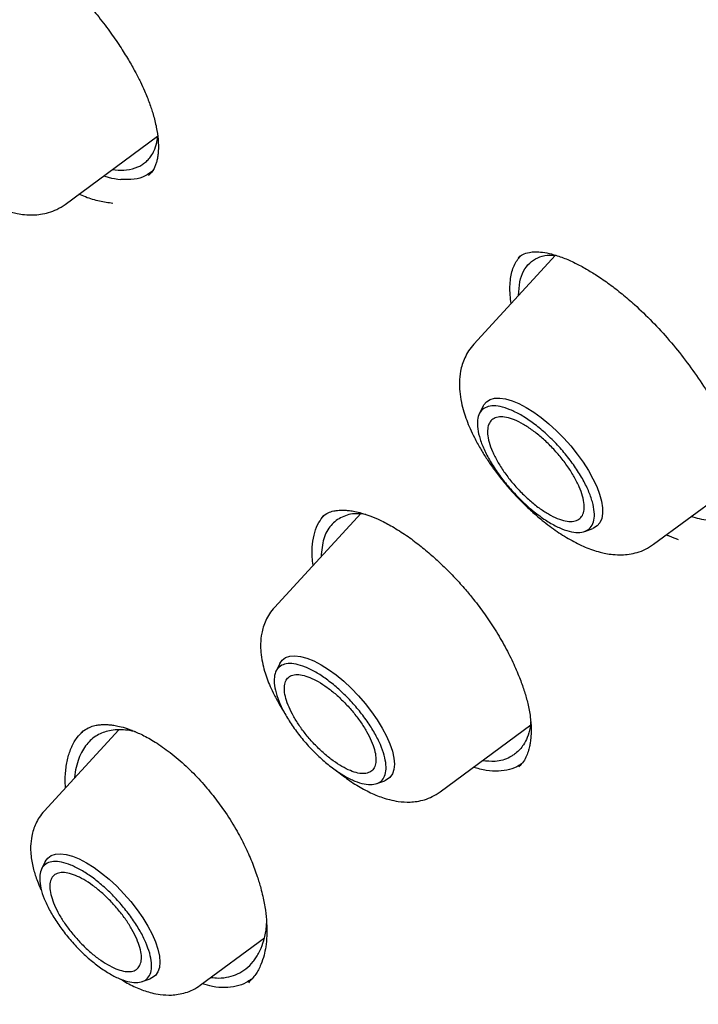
# Model space of a CAD drawing. Header units: millimetres. Extents: x 8 to 1762, y 12 to 2705.
# Tile 24 of 115: x 1517 to 1527, y 966 to 980. Entities that reach past the tile are written whole.
import ezdxf

# ---------------------------------------------------------------- set-up
doc = ezdxf.new("R2010")
doc.units = ezdxf.units.MM

msp = doc.modelspace()

# ---------------------------------------------------------------- linework, layer by layer
at = {"color": 7, "linetype": 'Continuous', "lineweight": 30}
for p, q in [((1517.664, 977.245), (1518.995, 978.228)), ((1518.344, 977.747), (1518.383, 977.741)), ((1518.882, 977.682), (1518.865, 977.664)), ((1524.718, 976.514), (1523.544, 975.238)), ((1523.676, 974.344), (1523.622, 974.233)), ((1526.128, 972.359), (1527.404, 973.301)), ((1521.925, 972.809), (1520.676, 971.452)), ((1526.76, 972.73), (1526.668, 972.758)), ((1525.138, 972.544), (1525.253, 972.586)), ((1520.752, 970.644), (1520.698, 970.535)), ((1523.058, 968.799), (1524.363, 969.763)), ((1518.439, 969.693), (1517.363, 968.524)), ((1517.892, 969.645), (1517.897, 969.65)), ((1524.194, 969.168), (1524.19, 969.165)), ((1522.148, 968.919), (1522.262, 968.961)), ((1517.378, 967.798), (1517.325, 967.689)), ((1519.609, 966.021), (1520.532, 966.702)), ((1518.775, 966.073), (1518.889, 966.115))]:
    msp.add_line(p, q, dxfattribs=at)
at = {"color": 7, "linetype": 'Continuous', "lineweight": 30, "flags": 128}
for points in [[(1523.676, 974.344), (1523.687, 974.363), (1523.726, 974.409), (1523.778, 974.441), (1523.842, 974.459), (1523.917, 974.462), (1524.001, 974.45), (1524.093, 974.423), (1524.192, 974.382), (1524.296, 974.327), (1524.404, 974.259), (1524.513, 974.18), (1524.623, 974.09), (1524.731, 973.991), (1524.836, 973.885), (1524.936, 973.773), (1525.03, 973.657), (1525.115, 973.538), (1525.191, 973.42), (1525.257, 973.302), (1525.31, 973.189), (1525.352, 973.08), (1525.38, 972.978), (1525.395, 972.885), (1525.396, 972.801), (1525.384, 972.729), (1525.357, 972.67), (1525.318, 972.623), (1525.266, 972.591), (1525.253, 972.586)], [(1520.752, 970.644), (1520.752, 970.645), (1520.787, 970.695), (1520.836, 970.731), (1520.897, 970.752), (1520.969, 970.758), (1521.052, 970.748), (1521.143, 970.723), (1521.241, 970.682), (1521.345, 970.628), (1521.453, 970.56), (1521.562, 970.481), (1521.672, 970.39), (1521.779, 970.29), (1521.883, 970.183), (1521.981, 970.07), (1522.073, 969.953), (1522.155, 969.835), (1522.227, 969.717), (1522.288, 969.601), (1522.337, 969.489), (1522.372, 969.384), (1522.393, 969.287), (1522.4, 969.199), (1522.393, 969.122), (1522.371, 969.058), (1522.336, 969.008), (1522.288, 968.972), (1522.262, 968.961)], [(1517.378, 967.798), (1517.379, 967.799), (1517.414, 967.849), (1517.463, 967.885), (1517.524, 967.906), (1517.596, 967.912), (1517.679, 967.902), (1517.77, 967.876), (1517.868, 967.836), (1517.972, 967.782), (1518.08, 967.714), (1518.189, 967.634), (1518.299, 967.544), (1518.406, 967.444), (1518.51, 967.337), (1518.608, 967.224), (1518.699, 967.107), (1518.782, 966.989), (1518.854, 966.87), (1518.915, 966.755), (1518.963, 966.643), (1518.999, 966.538), (1519.02, 966.44), (1519.027, 966.353), (1519.02, 966.276), (1518.998, 966.212), (1518.963, 966.162), (1518.914, 966.126), (1518.889, 966.115)]]:
    msp.add_lwpolyline(points, dxfattribs=at)
at = {"color": 7, "linetype": 'Continuous', "lineweight": 30}
for points, knots in [([(1566.118, 957.876), (1566.206, 957.959), (1566.372, 958.117), (1566.576, 958.324), (1566.765, 958.525), (1566.943, 958.724), (1567.103, 958.913), (1567.25, 959.094), (1567.397, 959.283), (1567.538, 959.474), (1567.672, 959.665), (1567.801, 959.857), (1567.936, 960.066), (1568.076, 960.297), (1568.217, 960.543), (1568.352, 960.795), (1568.486, 961.058), (1568.615, 961.331), (1568.74, 961.613), (1568.853, 961.885), (1568.954, 962.145), (1569.044, 962.394), (1569.132, 962.652), (1569.219, 962.925), (1569.306, 963.219), (1569.39, 963.53), (1569.471, 963.857), (1569.548, 964.204), (1569.619, 964.56), (1569.684, 964.931), (1569.735, 965.262), (1569.772, 965.545), (1569.799, 965.767), (1569.821, 965.97), (1569.839, 966.152), (1569.856, 966.339), (1569.872, 966.546), (1569.889, 966.789), (1569.904, 967.059), (1569.915, 967.32), (1569.922, 967.565), (1569.927, 967.788), (1569.929, 968.014), (1569.929, 968.227), (1569.928, 968.398), (1569.926, 968.525), (1569.924, 968.614), (1569.922, 968.688), (1569.921, 968.763), (1569.918, 968.862), (1569.913, 968.999), (1569.906, 969.181), (1569.89, 969.523), (1569.86, 970.009), (1569.814, 970.544), (1569.769, 970.984), (1569.729, 971.33), (1569.686, 971.667), (1569.643, 971.987), (1569.6, 972.28), (1569.561, 972.533), (1569.526, 972.746), (1569.497, 972.92), (1569.471, 973.071), (1569.444, 973.224), (1569.411, 973.403), (1569.349, 973.738), (1569.252, 974.225), (1569.128, 974.799), (1569.002, 975.343), (1568.876, 975.861), (1568.733, 976.42), (1568.57, 977.021), (1568.415, 977.563), (1568.279, 978.021), (1568.173, 978.369), (1568.074, 978.685), (1567.984, 978.965), (1567.905, 979.208), (1567.837, 979.414), (1567.78, 979.586), (1567.728, 979.741), (1567.66, 979.941), (1567.567, 980.208), (1567.446, 980.553), (1567.308, 980.938), (1567.147, 981.377), (1566.96, 981.87), (1566.747, 982.422), (1566.508, 983.023), (1566.243, 983.667), (1565.96, 984.339), (1565.607, 985.15), (1565.183, 986.092), (1564.68, 987.163), (1564.199, 988.149), (1563.747, 989.049), (1563.327, 989.862), (1562.903, 990.663), (1562.484, 991.435), (1562.081, 992.164), (1561.699, 992.839), (1561.371, 993.41), (1561.095, 993.883), (1560.868, 994.268), (1560.651, 994.633), (1560.433, 994.996), (1560.202, 995.378), (1559.951, 995.787), (1559.67, 996.241), (1559.357, 996.741), (1559.01, 997.289), (1558.635, 997.872), (1558.235, 998.486), (1557.707, 999.285), (1557.056, 1000.249), (1556.287, 1001.361), (1555.518, 1002.447), (1554.751, 1003.506), (1553.882, 1004.68), (1552.899, 1005.973), (1551.792, 1007.389), (1550.661, 1008.794), (1549.507, 1010.188), (1548.332, 1011.568), (1547.137, 1012.935), (1545.923, 1014.285), (1544.733, 1015.572), (1543.573, 1016.797), (1542.443, 1017.959), (1541.302, 1019.104), (1540.151, 1020.231), (1539.074, 1021.259), (1538.068, 1022.199), (1537.128, 1023.059), (1536.163, 1023.923), (1535.173, 1024.791), (1534.283, 1025.554), (1533.501, 1026.212), (1532.833, 1026.765), (1532.171, 1027.305), (1531.532, 1027.818), (1530.938, 1028.287), (1530.392, 1028.713), (1529.892, 1029.098), (1529.436, 1029.445), (1529.082, 1029.711), (1528.817, 1029.91), (1528.613, 1030.061), (1528.385, 1030.229), (1528.119, 1030.425), (1527.813, 1030.648), (1527.471, 1030.895), (1527.091, 1031.167), (1526.672, 1031.463), (1526.212, 1031.785), (1525.71, 1032.132), (1525.165, 1032.502), (1524.582, 1032.893), (1523.959, 1033.302), (1523.303, 1033.725), (1522.613, 1034.16), (1521.891, 1034.605), (1521.133, 1035.061), (1520.619, 1035.361), (1520.355, 1035.514)], [0, 0, 0, 0, 0.005222, 0.009912, 0.014596, 0.019332, 0.023571, 0.027584, 0.03188, 0.036304, 0.040317, 0.044412, 0.048876, 0.053761, 0.058952, 0.064047, 0.069004, 0.074601, 0.079997, 0.085143, 0.089944, 0.094396, 0.098686, 0.103796, 0.108876, 0.114061, 0.1198, 0.125494, 0.131386, 0.137372, 0.14345, 0.147245, 0.150725, 0.153861, 0.156655, 0.159157, 0.162471, 0.16612, 0.170153, 0.174664, 0.177745, 0.181015, 0.184465, 0.187636, 0.190266, 0.19181, 0.193079, 0.194074, 0.195012, 0.196241, 0.198297, 0.20086, 0.20393, 0.212712, 0.221084, 0.225873, 0.230516, 0.235014, 0.239317, 0.243174, 0.246549, 0.249195, 0.251446, 0.253301, 0.255034, 0.257318, 0.260184, 0.267855, 0.275819, 0.281752, 0.288118, 0.294934, 0.302201, 0.309917, 0.314392, 0.318545, 0.322264, 0.32555, 0.328402, 0.330783, 0.332745, 0.334404, 0.336172, 0.339693, 0.343677, 0.3481, 0.352958, 0.358693, 0.364935, 0.371684, 0.37894, 0.386515, 0.394054, 0.405809, 0.417453, 0.428987, 0.43774, 0.446428, 0.45505, 0.463319, 0.471017, 0.478145, 0.484703, 0.489029, 0.493066, 0.496814, 0.500515, 0.504507, 0.508791, 0.513369, 0.518743, 0.524471, 0.530554, 0.536991, 0.543709, 0.555576, 0.567189, 0.57855, 0.589657, 0.600512, 0.615577, 0.630593, 0.645607, 0.660621, 0.675634, 0.690647, 0.70566, 0.720672, 0.734124, 0.747577, 0.76103, 0.774483, 0.787936, 0.798517, 0.809285, 0.820306, 0.831579, 0.843106, 0.850573, 0.858143, 0.865772, 0.873013, 0.879747, 0.885867, 0.891499, 0.896642, 0.901296, 0.903477, 0.905628, 0.908183, 0.911194, 0.914663, 0.918514, 0.922806, 0.92754, 0.932714, 0.938435, 0.944614, 0.951251, 0.958345, 0.965897, 0.97376, 0.982064, 0.990811, 1, 1, 1, 1]), ([(1482.272, 1025.588), (1482.362, 1025.655), (1482.553, 1025.796), (1482.858, 1025.995), (1483.183, 1026.189), (1483.519, 1026.37), (1483.866, 1026.537), (1484.223, 1026.692), (1484.591, 1026.833), (1484.969, 1026.961), (1485.357, 1027.076), (1485.755, 1027.178), (1486.163, 1027.267), (1486.581, 1027.342), (1487.008, 1027.405), (1487.446, 1027.454), (1487.892, 1027.49), (1488.348, 1027.512), (1488.813, 1027.521), (1489.287, 1027.518), (1489.77, 1027.5), (1490.262, 1027.47), (1490.763, 1027.426), (1491.272, 1027.369), (1491.789, 1027.299), (1492.315, 1027.216), (1492.848, 1027.119), (1493.39, 1027.009), (1493.939, 1026.886), (1494.495, 1026.75), (1495.059, 1026.6), (1495.63, 1026.438), (1496.208, 1026.263), (1496.793, 1026.074), (1497.384, 1025.873), (1497.981, 1025.659), (1498.585, 1025.432), (1499.195, 1025.192), (1499.81, 1024.94), (1500.431, 1024.674), (1501.057, 1024.397), (1501.688, 1024.107), (1502.325, 1023.805), (1502.966, 1023.49), (1503.611, 1023.163), (1504.261, 1022.825), (1504.914, 1022.474), (1505.572, 1022.112), (1506.233, 1021.737), (1506.898, 1021.352), (1507.565, 1020.954), (1508.236, 1020.546), (1508.91, 1020.126), (1509.585, 1019.695), (1510.264, 1019.254), (1510.944, 1018.801), (1511.626, 1018.338), (1512.309, 1017.865), (1512.994, 1017.381), (1513.68, 1016.887), (1514.368, 1016.383), (1515.055, 1015.869), (1515.743, 1015.345), (1516.432, 1014.812), (1517.12, 1014.27), (1517.808, 1013.718), (1518.496, 1013.158), (1519.183, 1012.588), (1519.869, 1012.01), (1520.554, 1011.424), (1521.238, 1010.83), (1521.92, 1010.227), (1522.6, 1009.617), (1523.279, 1008.999), (1523.954, 1008.373), (1524.628, 1007.741), (1525.299, 1007.101), (1525.967, 1006.455), (1526.631, 1005.802), (1527.293, 1005.142), (1527.951, 1004.477), (1528.605, 1003.805), (1529.255, 1003.128), (1529.9, 1002.446), (1530.542, 1001.758), (1531.178, 1001.065), (1531.81, 1000.367), (1532.437, 999.665), (1533.058, 998.958), (1533.674, 998.247), (1534.285, 997.532), (1534.889, 996.814), (1535.488, 996.092), (1536.08, 995.367), (1536.666, 994.639), (1537.245, 993.908), (1537.817, 993.175), (1538.382, 992.44), (1538.94, 991.703), (1539.49, 990.964), (1540.033, 990.223), (1540.569, 989.481), (1541.096, 988.738), (1541.615, 987.995), (1542.126, 987.251), (1542.628, 986.506), (1543.122, 985.762), (1543.607, 985.018), (1544.083, 984.274), (1544.55, 983.531), (1545.008, 982.789), (1545.457, 982.048), (1545.896, 981.309), (1546.325, 980.571), (1546.744, 979.835), (1547.154, 979.101), (1547.553, 978.37), (1547.942, 977.642), (1548.321, 976.916), (1548.689, 976.193), (1549.047, 975.474), (1549.394, 974.759), (1549.73, 974.047), (1550.056, 973.34), (1550.37, 972.636), (1550.673, 971.938), (1550.965, 971.244), (1551.246, 970.555), (1551.515, 969.871), (1551.773, 969.193), (1552.019, 968.521), (1552.253, 967.854), (1552.476, 967.194), (1552.687, 966.54), (1552.886, 965.893), (1553.073, 965.252), (1553.249, 964.619), (1553.412, 963.993), (1553.563, 963.374), (1553.702, 962.763), (1553.829, 962.16), (1553.944, 961.565), (1554.046, 960.978), (1554.136, 960.399), (1554.214, 959.83), (1554.28, 959.269), (1554.334, 958.717), (1554.375, 958.174), (1554.404, 957.641), (1554.42, 957.117), (1554.425, 956.603), (1554.417, 956.099), (1554.397, 955.605), (1554.364, 955.121), (1554.32, 954.647), (1554.263, 954.184), (1554.194, 953.731), (1554.113, 953.29), (1554.02, 952.859), (1553.915, 952.439), (1553.798, 952.03), (1553.669, 951.632), (1553.527, 951.245), (1553.374, 950.87), (1553.209, 950.507), (1553.032, 950.155), (1552.844, 949.814), (1552.643, 949.486), (1552.43, 949.169), (1552.206, 948.864), (1551.969, 948.572), (1551.79, 948.364), (1551.686, 948.258), (1551.669, 948.24)], [0, 0, 0, 0, 0.005382, 0.011343, 0.017298, 0.023249, 0.029192, 0.035129, 0.041059, 0.046981, 0.052895, 0.058803, 0.064704, 0.070598, 0.076487, 0.082371, 0.08825, 0.094126, 0.099998, 0.105867, 0.111734, 0.117599, 0.123463, 0.129325, 0.135187, 0.141048, 0.146909, 0.15277, 0.158631, 0.164491, 0.170352, 0.176214, 0.182075, 0.187937, 0.1938, 0.199663, 0.205527, 0.211391, 0.217256, 0.223122, 0.228988, 0.234855, 0.240722, 0.24659, 0.252458, 0.258327, 0.264197, 0.270067, 0.275938, 0.281809, 0.28768, 0.293552, 0.299424, 0.305297, 0.31117, 0.317044, 0.322918, 0.328792, 0.334666, 0.340541, 0.346416, 0.352292, 0.358168, 0.364044, 0.36992, 0.375796, 0.381673, 0.38755, 0.393427, 0.399304, 0.405181, 0.411059, 0.416937, 0.422814, 0.428692, 0.43457, 0.440449, 0.446327, 0.452205, 0.458084, 0.463962, 0.469841, 0.475719, 0.481598, 0.487476, 0.493355, 0.499234, 0.505112, 0.510991, 0.51687, 0.522749, 0.528627, 0.534506, 0.540384, 0.546263, 0.552141, 0.55802, 0.563898, 0.569776, 0.575654, 0.581532, 0.58741, 0.593288, 0.599165, 0.605043, 0.61092, 0.616797, 0.622674, 0.628551, 0.634427, 0.640304, 0.64618, 0.652056, 0.657931, 0.663806, 0.669681, 0.675556, 0.68143, 0.687304, 0.693178, 0.699051, 0.704924, 0.710797, 0.716669, 0.722541, 0.728412, 0.734283, 0.740153, 0.746023, 0.751892, 0.75776, 0.763629, 0.769496, 0.775363, 0.781229, 0.787095, 0.79296, 0.798825, 0.804689, 0.810552, 0.816415, 0.822277, 0.828138, 0.833999, 0.83986, 0.84572, 0.85158, 0.85744, 0.8633, 0.86916, 0.87502, 0.880881, 0.886742, 0.892605, 0.898469, 0.904334, 0.910202, 0.916073, 0.921946, 0.927824, 0.933706, 0.939592, 0.945485, 0.951383, 0.957288, 0.9632, 0.96912, 0.975047, 0.980981, 0.986923, 0.992871, 0.998825, 1, 1, 1, 1]), ([(1517.39, 980.724), (1517.461, 980.662), (1517.598, 980.542), (1517.792, 980.349), (1517.967, 980.159), (1518.138, 979.955), (1518.301, 979.742), (1518.45, 979.526), (1518.572, 979.331), (1518.669, 979.16), (1518.745, 979.011), (1518.815, 978.86), (1518.878, 978.703), (1518.937, 978.526), (1518.98, 978.35), (1519.006, 978.172), (1519.008, 978.037), (1518.998, 977.939), (1518.986, 977.878), (1518.971, 977.823), (1518.949, 977.77), (1518.917, 977.712), (1518.883, 977.679), (1518.865, 977.66)], [0, 0, 0, 0, 0.060806, 0.11797, 0.171665, 0.22198, 0.283871, 0.339895, 0.390084, 0.434461, 0.473042, 0.507256, 0.556235, 0.602261, 0.659006, 0.717324, 0.782357, 0.814879, 0.844523, 0.871328, 0.902762, 0.945646, 1, 1, 1, 1]), ([(1515.08, 980.125), (1515.053, 980.093), (1515.002, 980.032), (1514.948, 979.931), (1514.911, 979.832), (1514.882, 979.714), (1514.869, 979.583), (1514.875, 979.436), (1514.896, 979.294), (1514.932, 979.155), (1514.974, 979.03), (1515.025, 978.907), (1515.088, 978.772), (1515.166, 978.63), (1515.258, 978.482), (1515.358, 978.336), (1515.469, 978.19), (1515.597, 978.037), (1515.738, 977.884), (1515.889, 977.738), (1516.058, 977.591), (1516.249, 977.445), (1516.464, 977.309), (1516.677, 977.202), (1516.847, 977.143), (1516.982, 977.112), (1517.087, 977.097), (1517.201, 977.092), (1517.317, 977.102), (1517.432, 977.127), (1517.552, 977.172), (1517.625, 977.22), (1517.664, 977.245)], [0, 0, 0, 0, 0.029217, 0.056123, 0.08069, 0.10293, 0.140622, 0.170959, 0.206402, 0.236953, 0.265028, 0.292091, 0.322574, 0.358679, 0.389454, 0.423394, 0.457973, 0.490897, 0.532242, 0.570725, 0.606385, 0.65802, 0.710027, 0.761923, 0.812786, 0.831695, 0.855258, 0.883715, 0.908399, 0.936007, 0.966554, 1, 1, 1, 1]), ([(1518.383, 977.741), (1518.44, 977.739), (1518.56, 977.735), (1518.683, 977.769), (1518.768, 977.812), (1518.822, 977.851), (1518.872, 977.9), (1518.918, 977.962), (1518.96, 978.049), (1518.988, 978.137), (1518.994, 978.204), (1518.996, 978.221)], [0, 0, 0, 0, 0.168598, 0.356065, 0.436415, 0.519798, 0.606217, 0.695675, 0.80354, 0.948545, 1, 1, 1, 1]), ([(1518.219, 977.655), (1518.241, 977.648), (1518.329, 977.619), (1518.407, 977.611), (1518.466, 977.604)], [0, 0, 0, 0, 0.247683, 1, 1, 1, 1]), ([(1518.934, 977.735), (1518.896, 977.706), (1518.818, 977.645), (1518.661, 977.599), (1518.531, 977.602), (1518.466, 977.604)], [0, 0, 0, 0, 0.317121, 0.658337, 1, 1, 1, 1]), ([(1518.349, 977.26), (1518.286, 977.268), (1518.163, 977.285), (1517.997, 977.333), (1517.893, 977.378), (1517.862, 977.391)], [0, 0, 0, 0, 0.411215, 0.819506, 1, 1, 1, 1]), ([(1524.081, 975.821), (1524.075, 975.862), (1524.063, 975.948), (1524.061, 976.068), (1524.07, 976.18), (1524.09, 976.279), (1524.122, 976.366), (1524.162, 976.442), (1524.198, 976.484), (1524.215, 976.504)], [0, 0, 0, 0, 0.1374124, 0.2870172, 0.4377579, 0.5786619, 0.7204386, 0.8635292, 1, 1, 1, 1]), ([(1524.181, 976.481), (1524.202, 976.497), (1524.247, 976.531), (1524.331, 976.557), (1524.428, 976.566), (1524.531, 976.561), (1524.615, 976.543), (1524.658, 976.533)], [0, 0, 0, 0, 0.210548, 0.446212, 0.618048, 0.802355, 1, 1, 1, 1]), ([(1524.188, 975.937), (1524.191, 976.005), (1524.196, 976.138), (1524.253, 976.292), (1524.34, 976.408), (1524.456, 976.483), (1524.579, 976.52), (1524.671, 976.518), (1524.708, 976.517)], [0, 0, 0, 0, 0.187337, 0.37132, 0.549474, 0.721787, 0.888247, 1, 1, 1, 1]), ([(1524.658, 976.533), (1524.714, 976.517), (1524.823, 976.485), (1524.994, 976.408), (1525.156, 976.322), (1525.321, 976.22), (1525.493, 976.101), (1525.675, 975.961), (1525.881, 975.784), (1526.111, 975.563), (1526.357, 975.293), (1526.588, 975.007), (1526.804, 974.706), (1527, 974.39), (1527.147, 974.108), (1527.246, 973.878), (1527.308, 973.708), (1527.349, 973.57), (1527.379, 973.448), (1527.402, 973.331), (1527.416, 973.217), (1527.419, 973.126), (1527.417, 973.063), (1527.412, 973.012), (1527.403, 972.956), (1527.385, 972.888), (1527.352, 972.812), (1527.314, 972.77), (1527.292, 972.747)], [0, 0, 0, 0, 0.0449085, 0.0860972, 0.1234868, 0.156994, 0.1967974, 0.235547, 0.2736629, 0.3296658, 0.3853178, 0.4410511, 0.4972965, 0.5561353, 0.6177906, 0.6572034, 0.6918023, 0.7217157, 0.7457371, 0.7737517, 0.8051119, 0.8331666, 0.8490164, 0.8629238, 0.8829283, 0.9124941, 0.9515298, 1, 1, 1, 1]), ([(1523.544, 975.238), (1523.518, 975.206), (1523.467, 975.145), (1523.413, 975.044), (1523.375, 974.946), (1523.346, 974.828), (1523.333, 974.697), (1523.339, 974.549), (1523.361, 974.407), (1523.397, 974.269), (1523.439, 974.144), (1523.489, 974.02), (1523.553, 973.885), (1523.631, 973.743), (1523.722, 973.595), (1523.822, 973.45), (1523.934, 973.303), (1524.062, 973.15), (1524.203, 972.998), (1524.354, 972.851), (1524.523, 972.704), (1524.714, 972.558), (1524.928, 972.422), (1525.142, 972.316), (1525.312, 972.256), (1525.446, 972.226), (1525.552, 972.21), (1525.665, 972.206), (1525.782, 972.216), (1525.897, 972.241), (1526.017, 972.285), (1526.09, 972.334), (1526.128, 972.359)], [0, 0, 0, 0, 0.029217, 0.056123, 0.08069, 0.10293, 0.140622, 0.170959, 0.206402, 0.236953, 0.265028, 0.292091, 0.322574, 0.358679, 0.389454, 0.423394, 0.457973, 0.490897, 0.532242, 0.570725, 0.606385, 0.65802, 0.710027, 0.761923, 0.812786, 0.831695, 0.855258, 0.883715, 0.908399, 0.936007, 0.966554, 1, 1, 1, 1]), ([(1521.367, 972.759), (1521.393, 972.779), (1521.44, 972.814), (1521.52, 972.839), (1521.602, 972.851), (1521.68, 972.851), (1521.757, 972.845), (1521.836, 972.832), (1521.933, 972.808), (1522.054, 972.768), (1522.201, 972.707), (1522.312, 972.647), (1522.371, 972.614)], [0, 0, 0, 0, 0.147435, 0.266734, 0.359224, 0.450326, 0.515755, 0.585149, 0.665921, 0.761922, 0.873238, 1, 1, 1, 1]), ([(1521.233, 972.057), (1521.227, 972.096), (1521.213, 972.206), (1521.22, 972.366), (1521.251, 972.533), (1521.306, 972.672), (1521.362, 972.741), (1521.388, 972.773)], [0, 0, 0, 0, 0.124137, 0.348863, 0.573499, 0.798079, 1, 1, 1, 1]), ([(1521.992, 972.787), (1521.944, 972.793), (1521.814, 972.809), (1521.64, 972.76), (1521.48, 972.641), (1521.371, 972.451), (1521.354, 972.27), (1521.345, 972.179)], [0, 0, 0, 0, 0.122116, 0.331591, 0.548633, 0.773198, 1, 1, 1, 1]), ([(1527.316, 972.777), (1527.304, 972.769), (1527.268, 972.744), (1527.197, 972.718), (1527.103, 972.699), (1526.999, 972.694), (1526.885, 972.702), (1526.802, 972.721), (1526.76, 972.73)], [0, 0, 0, 0, 0.090404, 0.270846, 0.449785, 0.630001, 0.814288, 1, 1, 1, 1]), ([(1522.371, 972.614), (1522.438, 972.573), (1522.568, 972.494), (1522.758, 972.352), (1522.932, 972.207), (1523.104, 972.05), (1523.266, 971.885), (1523.414, 971.72), (1523.557, 971.548), (1523.702, 971.355), (1523.855, 971.125), (1523.997, 970.883), (1524.117, 970.644), (1524.207, 970.429), (1524.273, 970.24), (1524.324, 970.059), (1524.358, 969.879), (1524.371, 969.712), (1524.366, 969.597), (1524.357, 969.52), (1524.348, 969.462), (1524.33, 969.391), (1524.301, 969.313), (1524.258, 969.231), (1524.214, 969.186), (1524.191, 969.162)], [0, 0, 0, 0, 0.053779, 0.103587, 0.149378, 0.19109, 0.240265, 0.28204, 0.316484, 0.365666, 0.417824, 0.473004, 0.5292, 0.578775, 0.62091, 0.663051, 0.712751, 0.762306, 0.805491, 0.820854, 0.843027, 0.872118, 0.908034, 0.950684, 1, 1, 1, 1]), ([(1526.316, 972.497), (1526.329, 972.491), (1526.385, 972.465), (1526.44, 972.445), (1526.482, 972.43)], [0, 0, 0, 0, 0.2240366, 1, 1, 1, 1]), ([(1520.676, 971.452), (1520.651, 971.422), (1520.602, 971.363), (1520.55, 971.267), (1520.514, 971.173), (1520.486, 971.061), (1520.474, 970.938), (1520.478, 970.8), (1520.498, 970.669), (1520.53, 970.541), (1520.569, 970.425), (1520.615, 970.312), (1520.672, 970.189), (1520.743, 970.06), (1520.797, 969.969), (1520.826, 969.927), (1520.827, 969.925)], [0, 0, 0, 0, 0.076274, 0.146357, 0.210172, 0.267754, 0.364734, 0.441666, 0.531603, 0.609707, 0.681421, 0.750568, 0.827695, 0.919412, 0.997788, 1, 1, 1, 1]), ([(1517.894, 969.649), (1517.921, 969.67), (1517.971, 969.71), (1518.05, 969.743), (1518.121, 969.761), (1518.182, 969.767), (1518.229, 969.769), (1518.264, 969.768), (1518.296, 969.766), (1518.34, 969.761), (1518.408, 969.751), (1518.504, 969.728), (1518.629, 969.686), (1518.783, 969.618), (1518.968, 969.516), (1519.102, 969.419), (1519.174, 969.366)], [0, 0, 0, 0, 0.104952, 0.194261, 0.268124, 0.326821, 0.37027, 0.398241, 0.418664, 0.447431, 0.499529, 0.56748, 0.65143, 0.751475, 0.867647, 1, 1, 1, 1]), ([(1524.36, 969.805), (1524.358, 969.778), (1524.352, 969.695), (1524.316, 969.586), (1524.251, 969.457), (1524.18, 969.379), (1524.119, 969.334), (1524.096, 969.319), (1524.077, 969.308), (1524.003, 969.268), (1523.877, 969.227), (1523.728, 969.242), (1523.666, 969.248)], [0, 0, 0, 0, 0.0683053, 0.2063601, 0.3254239, 0.5066058, 0.5401356, 0.5689484, 0.5930474, 0.6124352, 0.8372781, 1, 1, 1, 1]), ([(1517.671, 968.859), (1517.67, 968.87), (1517.662, 968.956), (1517.67, 969.1), (1517.699, 969.288), (1517.755, 969.449), (1517.829, 969.582), (1517.895, 969.646), (1517.925, 969.676)], [0, 0, 0, 0, 0.02943, 0.228842, 0.428476, 0.62797, 0.827439, 1, 1, 1, 1]), ([(1518.676, 969.663), (1518.671, 969.664), (1518.622, 969.679), (1518.533, 969.691), (1518.412, 969.697), (1518.305, 969.683), (1518.208, 969.655), (1518.123, 969.614), (1518.043, 969.557), (1517.972, 969.483), (1517.909, 969.392), (1517.859, 969.282), (1517.821, 969.153), (1517.804, 969.056), (1517.799, 969.001), (1517.799, 968.998)], [0, 0, 0, 0, 0.009999, 0.100079, 0.190805, 0.282188, 0.360943, 0.442643, 0.527286, 0.614865, 0.705375, 0.798806, 0.895145, 0.99438, 1, 1, 1, 1]), ([(1519.174, 969.366), (1519.251, 969.303), (1519.401, 969.18), (1519.608, 968.968), (1519.79, 968.754), (1519.962, 968.522), (1520.117, 968.277), (1520.249, 968.03), (1520.351, 967.802), (1520.425, 967.6), (1520.475, 967.433), (1520.507, 967.305), (1520.529, 967.199), (1520.55, 967.07), (1520.566, 966.911), (1520.568, 966.734), (1520.554, 966.58), (1520.525, 966.442), (1520.479, 966.305), (1520.405, 966.165), (1520.337, 966.094), (1520.3, 966.056)], [0, 0, 0, 0, 0.071072, 0.137092, 0.198385, 0.25514, 0.323913, 0.384956, 0.438011, 0.490948, 0.532273, 0.562027, 0.587048, 0.614048, 0.66339, 0.717122, 0.76731, 0.80805, 0.860907, 0.925203, 1, 1, 1, 1]), ([(1524.231, 969.207), (1524.218, 969.197), (1524.168, 969.156), (1524.057, 969.117), (1523.9, 969.094), (1523.727, 969.102), (1523.599, 969.136), (1523.537, 969.153)], [0, 0, 0, 0, 0.079493, 0.312392, 0.543707, 0.774389, 1, 1, 1, 1]), ([(1521.559, 969.111), (1521.617, 969.066), (1521.741, 968.968), (1521.933, 968.849), (1522.13, 968.751), (1522.302, 968.692), (1522.47, 968.658), (1522.604, 968.65), (1522.731, 968.662), (1522.839, 968.687), (1522.952, 968.729), (1523.021, 968.775), (1523.058, 968.799)], [0, 0, 0, 0, 0.119334, 0.252974, 0.386095, 0.51605, 0.594609, 0.700405, 0.764165, 0.835353, 0.914002, 1, 1, 1, 1]), ([(1517.363, 968.524), (1517.338, 968.494), (1517.291, 968.438), (1517.227, 968.319), (1517.182, 968.179), (1517.166, 968.028), (1517.171, 967.877), (1517.198, 967.716), (1517.247, 967.561), (1517.29, 967.452), (1517.316, 967.396), (1517.326, 967.375)], [0, 0, 0, 0, 0.097058, 0.186125, 0.339838, 0.462195, 0.558261, 0.721045, 0.858132, 0.944853, 1, 1, 1, 1]), ([(1519.761, 966.133), (1519.798, 966.129), (1519.889, 966.119), (1520.018, 966.137), (1520.15, 966.181), (1520.269, 966.253), (1520.353, 966.336), (1520.411, 966.414), (1520.45, 966.479), (1520.494, 966.572), (1520.536, 966.706), (1520.56, 966.827), (1520.563, 966.902), (1520.563, 966.909)], [0, 0, 0, 0, 0.083218, 0.205455, 0.317257, 0.436857, 0.564368, 0.617686, 0.677766, 0.744633, 0.857684, 0.986153, 1, 1, 1, 1]), ([(1518.469, 966.107), (1518.491, 966.093), (1518.575, 966.039), (1518.722, 965.971), (1518.885, 965.914), (1519.046, 965.883), (1519.175, 965.876), (1519.296, 965.889), (1519.4, 965.913), (1519.508, 965.954), (1519.574, 965.998), (1519.609, 966.021)], [0, 0, 0, 0, 0.058978, 0.226111, 0.388827, 0.488798, 0.622675, 0.703144, 0.792861, 0.891863, 1, 1, 1, 1]), ([(1520.344, 966.107), (1520.32, 966.09), (1520.254, 966.043), (1520.126, 966.001), (1519.963, 965.982), (1519.799, 965.994), (1519.686, 966.027), (1519.637, 966.041)], [0, 0, 0, 0, 0.133465, 0.362016, 0.590569, 0.818749, 1, 1, 1, 1])]:
    msp.add_open_spline(points, degree=3, knots=knots, dxfattribs=at)
for points in [[(1525.249, 972.969), (1525.26, 972.92), (1525.283, 972.822), (1525.275, 972.702), (1525.238, 972.61), (1525.169, 972.55), (1525.072, 972.524), (1524.951, 972.533), (1524.81, 972.577), (1524.654, 972.654), (1524.491, 972.762), (1524.325, 972.895), (1524.163, 973.049), (1524.012, 973.218), (1523.877, 973.396), (1523.763, 973.575), (1523.676, 973.749), (1523.617, 973.911), (1523.59, 974.055), (1523.596, 974.176), (1523.634, 974.268), (1523.702, 974.328), (1523.799, 974.354), (1523.921, 974.344), (1524.062, 974.3), (1524.217, 974.223), (1524.381, 974.116), (1524.547, 973.983), (1524.709, 973.829), (1524.86, 973.66), (1524.995, 973.482), (1525.108, 973.303), (1525.197, 973.128), (1525.232, 973.022), (1525.249, 972.969)], [(1524.615, 972.795), (1524.571, 972.823), (1524.481, 972.878), (1524.344, 972.99), (1524.21, 973.117), (1524.085, 973.257), (1523.974, 973.403), (1523.88, 973.551), (1523.808, 973.695), (1523.76, 973.829), (1523.737, 973.948), (1523.742, 974.047), (1523.773, 974.123), (1523.83, 974.173), (1523.91, 974.195), (1524.01, 974.187), (1524.127, 974.151), (1524.255, 974.087), (1524.39, 973.998), (1524.528, 973.888), (1524.661, 973.761), (1524.786, 973.621), (1524.898, 973.474), (1524.991, 973.326), (1525.064, 973.183), (1525.112, 973.049), (1525.134, 972.93), (1525.13, 972.83), (1525.098, 972.754), (1525.042, 972.705), (1524.962, 972.683), (1524.861, 972.691), (1524.745, 972.726), (1524.659, 972.772), (1524.615, 972.795)], [(1522.254, 969.326), (1522.265, 969.279), (1522.286, 969.185), (1522.279, 969.071), (1522.244, 968.982), (1522.178, 968.925), (1522.085, 968.9), (1521.969, 968.909), (1521.834, 968.951), (1521.686, 969.025), (1521.529, 969.127), (1521.37, 969.255), (1521.215, 969.402), (1521.071, 969.564), (1520.942, 969.734), (1520.833, 969.905), (1520.749, 970.072), (1520.693, 970.227), (1520.668, 970.365), (1520.673, 970.48), (1520.709, 970.568), (1520.775, 970.625), (1520.867, 970.65), (1520.983, 970.641), (1521.118, 970.599), (1521.267, 970.525), (1521.424, 970.423), (1521.583, 970.295), (1521.737, 970.148), (1521.882, 969.986), (1522.011, 969.816), (1522.119, 969.645), (1522.205, 969.477), (1522.238, 969.376), (1522.254, 969.326)], [(1521.646, 969.165), (1521.687, 969.143), (1521.769, 969.1), (1521.879, 969.067), (1521.974, 969.059), (1522.05, 969.08), (1522.104, 969.127), (1522.134, 969.199), (1522.138, 969.293), (1522.117, 969.405), (1522.071, 969.532), (1522.003, 969.668), (1521.914, 969.809), (1521.808, 969.948), (1521.69, 970.08), (1521.563, 970.201), (1521.433, 970.305), (1521.305, 970.389), (1521.183, 970.449), (1521.073, 970.484), (1520.978, 970.491), (1520.902, 970.471), (1520.849, 970.424), (1520.819, 970.352), (1520.815, 970.257), (1520.836, 970.145), (1520.882, 970.018), (1520.95, 969.882), (1521.039, 969.741), (1521.144, 969.602), (1521.263, 969.47), (1521.389, 969.35), (1521.52, 969.244), (1521.604, 969.191), (1521.646, 969.165)], [(1518.881, 966.48), (1518.892, 966.433), (1518.913, 966.338), (1518.906, 966.224), (1518.87, 966.136), (1518.805, 966.079), (1518.712, 966.054), (1518.596, 966.063), (1518.461, 966.105), (1518.312, 966.178), (1518.156, 966.281), (1517.997, 966.408), (1517.842, 966.556), (1517.698, 966.718), (1517.569, 966.888), (1517.46, 967.059), (1517.376, 967.226), (1517.32, 967.381), (1517.295, 967.518), (1517.3, 967.633), (1517.336, 967.721), (1517.402, 967.779), (1517.494, 967.804), (1517.61, 967.795), (1517.745, 967.753), (1517.894, 967.679), (1518.051, 967.577), (1518.21, 967.449), (1518.364, 967.302), (1518.509, 967.14), (1518.638, 966.97), (1518.746, 966.799), (1518.832, 966.631), (1518.865, 966.53), (1518.881, 966.48)], [(1518.273, 966.319), (1518.231, 966.345), (1518.146, 966.398), (1518.016, 966.503), (1517.89, 966.624), (1517.771, 966.756), (1517.666, 966.895), (1517.577, 967.035), (1517.508, 967.172), (1517.463, 967.299), (1517.442, 967.411), (1517.446, 967.505), (1517.476, 967.577), (1517.529, 967.624), (1517.605, 967.645), (1517.7, 967.637), (1517.81, 967.603), (1517.932, 967.543), (1518.06, 967.459), (1518.19, 967.354), (1518.317, 967.234), (1518.435, 967.101), (1518.541, 966.962), (1518.629, 966.822), (1518.698, 966.686), (1518.744, 966.559), (1518.765, 966.446), (1518.76, 966.352), (1518.731, 966.28), (1518.677, 966.233), (1518.601, 966.213), (1518.506, 966.22), (1518.396, 966.253), (1518.314, 966.297), (1518.273, 966.319)]]:
    msp.add_open_spline(points, degree=3, dxfattribs=at)

doc.saveas('drawing.dxf')
